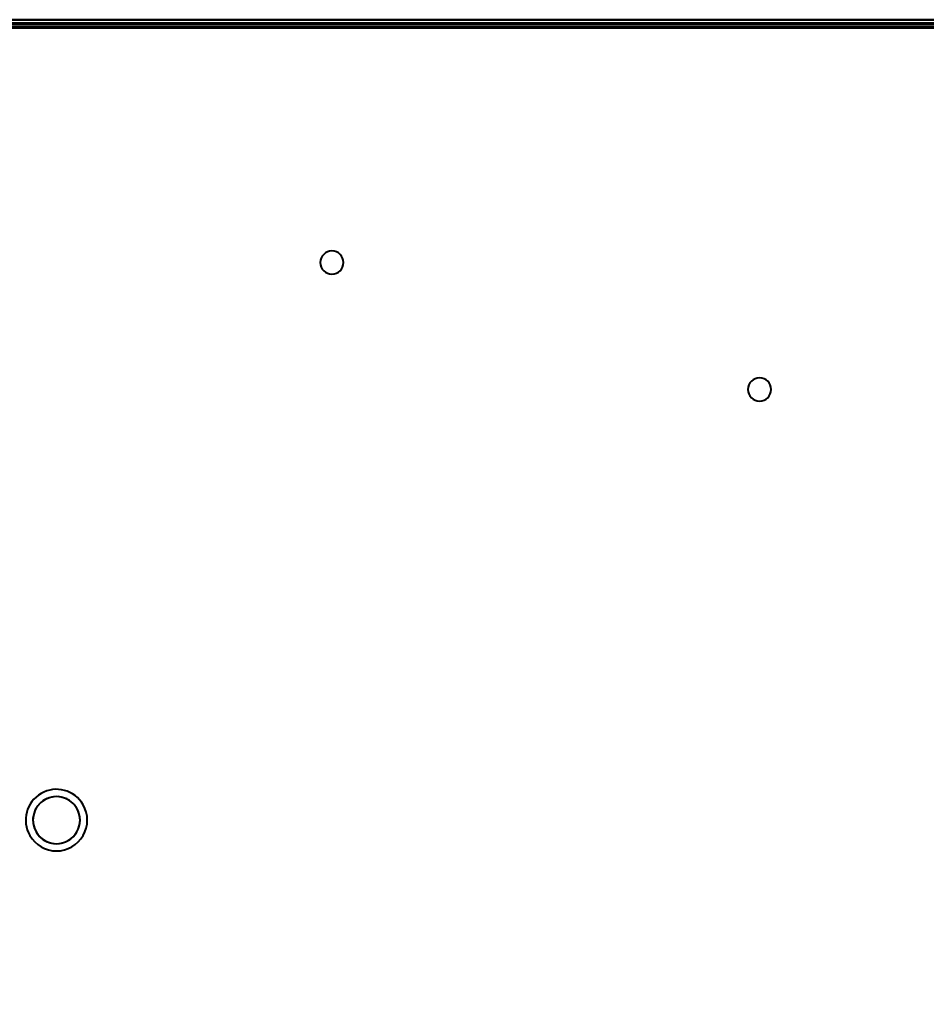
# Model space of a CAD drawing. Header units: millimetres. Extents: x -696 to 695, y -1041 to 611.
# Tile 36 of 90: x -347 to -222, y 116 to 252. Entities that reach past the tile are written whole.
import ezdxf

# ---------------------------------------------------------------- set-up
doc = ezdxf.new("R2010")
doc.units = ezdxf.units.MM
doc.layers.add('G-IMPT', color=8, linetype='Continuous', lineweight=40)

# ---------------------------------------------------------------- blocks, each defined once
blk = doc.blocks.new('NEXA 400 CALQUES_dwg-748074-Niveau de réf_')
at = {"layer": 'G-IMPT'}
blk.add_line((498.9, 251.5), (-498.9, 251.5), dxfattribs=at)
at = {"layer": 'G-IMPT', "flags": 128}
for points in [[(-499.4, 252), (-249.7, 252), (0, 252), (249.7, 252), (499.4, 252)], [(-499.4, 251.5), (-249.7, 251.5), (0, 251.5), (249.7, 251.5), (499.4, 251.5)], [(499.4, 251.4), (249.7, 251.4), (0, 251.4), (-249.7, 251.4), (-499.4, 251.4)], [(498.9, 252), (249.45, 252), (0, 252), (-249.45, 252), (-498.9, 252)], [(498.9, 251.5), (249.45, 251.5), (0, 251.5), (-249.45, 251.5), (-498.9, 251.5)], [(498.9, 251.5), (249.45, 251.5), (0, 251.5), (-249.45, 251.5), (-498.9, 251.5)], [(-498.9, 251.5), (-249.45, 251.5), (0, 251.5), (249.45, 251.5), (498.9, 251.5)], [(-498.9, 251.5), (-249.45, 251.5), (0, 251.5), (249.45, 251.5), (498.9, 251.5)], [(-498.9, 251.5), (-249.45, 251.5), (0, 251.5), (249.45, 251.5), (498.9, 251.5)], [(498.9, 251.5), (249.45, 251.5), (0, 251.5), (-249.45, 251.5), (-498.9, 251.5)], [(-355.2, 251.4), (-177.6, 251.4), (0, 251.4), (177.6, 251.4), (355.2, 251.4)], [(355.2, 251.4), (177.6, 251.4), (0, 251.4), (-177.6, 251.4), (-355.2, 251.4)], [(499, 251), (249.5, 251), (0, 251), (-249.5, 251), (-499, 251)], [(-499, 251), (-249.5, 251), (0, 251), (249.5, 251), (499, 251)], [(-498.9, 251), (-249.45, 251), (0, 251), (249.45, 251), (498.9, 251)], [(498.9, 251), (249.45, 251), (0, 251), (-249.45, 251), (-498.9, 251)], [(-498.9, 250.9), (-249.45, 250.9), (0, 250.9), (249.45, 250.9), (498.9, 250.9)], [(498.9, 250.9), (249.45, 250.9), (0, 250.9), (-249.45, 250.9), (-498.9, 250.9)]]:
    blk.add_lwpolyline(points, dxfattribs=at)
at = {"layer": 'G-IMPT'}
for centre, radius, start, end in [((-304, 218.5), 1.6, 90, 270), ((-304, 218.5), 1.6, 90, 270), ((-304, 218.5), 1.6, 90, 270), ((-304, 218.5), 1.6, 0, 180), ((-304, 218.5), 1.6, 270, 90), ((-304, 218.5), 1.6, 0, 90), ((-304, 218.5), 1.6, 270, 90), ((-304, 218.5), 1.6, 180, 0), ((-304, 218.5), 1.6, 270, 0), ((-245, 201), 1.6, 90, 270), ((-245, 201), 1.6, 90, 270), ((-245, 201), 1.6, 90, 270), ((-245, 201), 1.6, 360, 180), ((-245, 201), 1.6, 270, 90), ((-245, 201), 1.6, 270, 90), ((-245, 201), 1.6, 0, 90), ((-245, 201), 1.6, 180, 360), ((-245, 201), 1.6, 270, 0), ((-342, 141.6), 4.25, 30, 210), ((-342, 141.6), 4.25, 30, 210), ((-342, 141.6), 4.25, 30, 210), ((-342, 141.6), 4.25, 30, 210), ((-342, 141.6), 3.25, 90, 270), ((-342, 141.6), 3.25, 30, 210), ((-342, 141.6), 3.25, 30, 210), ((-342, 141.6), 3.25, 30, 210), ((-342, 141.6), 3.25, 270, 90), ((-342, 141.6), 4.25, 210, 30), ((-342, 141.6), 4.25, 210, 30), ((-342, 141.6), 4.25, 210, 30), ((-342, 141.6), 4.25, 210, 30), ((-342, 141.6), 3.25, 210, 30), ((-342, 141.6), 3.25, 210, 30), ((-342, 141.6), 3.25, 270, 30), ((-342, 141.6), 3.25, 210, 270)]:
    blk.add_arc(centre, radius, start, end, dxfattribs=at)

msp = doc.modelspace()

# ---------------------------------------------------------------- linework, layer by layer
at = {"color": 94, "lineweight": 30}
msp.add_circle((0, 1), 609.6, dxfattribs=at)

# ---------------------------------------------------------------- block references
at = {"layer": 'G-IMPT'}
msp.add_blockref('NEXA 400 CALQUES_dwg-748074-Niveau de réf_', (0, 0), dxfattribs=at)

doc.saveas('drawing.dxf')
